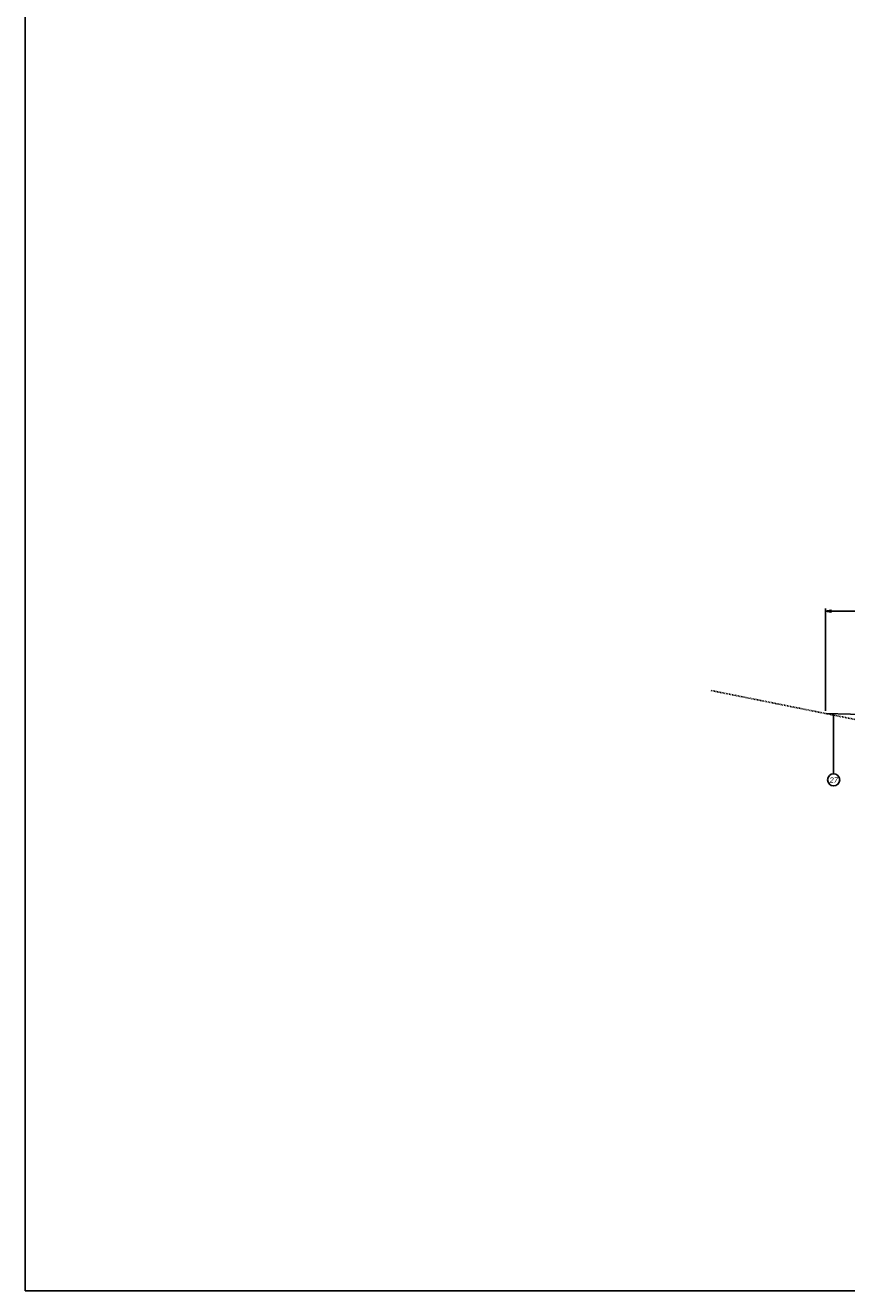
# Model space of a CAD drawing. Header units: feet. Extents: x 2141771 to 2142699, y 644421 to 645078.
# Tile 1 of 27: x 2142033 to 2142141, y 644421 to 644588. Entities that reach past the tile are written whole.
import ezdxf

# ---------------------------------------------------------------- set-up
doc = ezdxf.new("R2010")
doc.units = ezdxf.units.FT
doc.header["$MEASUREMENT"] = 0
doc.linetypes.add('OhDOT_USTN2', pattern=[0.11, 0.069, -0.041])
doc.layers.add('SC_Scratch1', color=7, linetype='Continuous', plot=False)
for name, color, linetype in [('SH_Text', 7, 'Continuous'), ('TX_P_5', 7, 'Continuous'), ('XS_P_Finished_Grade', 3, 'Continuous'), ('XS_X_Ground_Line', 3, 'OhDOT_USTN2')]:
    doc.layers.add(name, color=color, linetype=linetype)
doc.styles.add('P_Slanted_Normal', font='calibrii.ttf', dxfattribs={"height": 0.14})
doc.dimstyles.new('Dec-1  Slanted', dxfattribs={"dimtxt": 0.14, "dimasz": 0.14, "dimexe": 0.07, "dimexo": 0.07, "dimgap": 0.07, "dimtad": 1, "dimdec": 1, "dimzin": 3, "dimdsep": 46, "dimtxsty": 'P_Slanted_Normal', "dimblk": 'Dim1', "dimcen": 0, "dimclrd": 95, "dimclre": 95, "dimclrt": 7, "dimadec": 1, "dimazin": 3, "dimtfac": 1, "dimtdec": 1, "dimtix": 1, "dimtofl": 0, "dimtmove": 1, "dimatfit": 3, "dimldrblk": 'Dim1', "dimfxl": 1, "dimtolj": 1, "dimtzin": 0, "dimlwd": -1, "dimlwe": -1, "dimarcsym": 0})

# ---------------------------------------------------------------- blocks, each defined once
blk = doc.blocks.new('Dim1')
h = blk.add_hatch(color=4)
h.dxf.hatch_style = 1
h.paths.add_polyline_path([(0, 0), (-1, -0.2), (-1, 0.2)])
at = {"color": 4}
blk.add_lwpolyline([(0, 0), (-1, -0.2), (-1, 0.2), (0, 0)], dxfattribs=at)
blk = doc.blocks.new('*D1085')
at = {"layer": 'Defpoints', "color": 0, "transparency": 16777216}
for p in [(2142138.51, 644510.55), (2142138.51, 644497.05), (2142149.32, 644496.25)]:
    blk.add_point(p, dxfattribs=at)
at = {"layer": 'TX_P_5', "color": 95, "linetype": 'Continuous', "transparency": 16777216}
for p, q in [((2142138.51, 644497.4), (2142138.51, 644510.9)), ((2142148.62, 644510.55), (2142139.21, 644510.55)), ((2142149.32, 644496.6), (2142149.32, 644510.9))]:
    blk.add_line(p, q, dxfattribs=at)
at = {"layer": 'TX_P_5', "color": 95, "transparency": 16777216, "xscale": 0.7000000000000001, "yscale": 0.7000000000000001, "zscale": 0.7000000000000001, "rotation": 180}
blk.add_blockref('Dim1', (2142138.51, 644510.55), dxfattribs=at)
at = {"layer": 'TX_P_5', "color": 95, "transparency": 16777216, "xscale": 0.7000000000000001, "yscale": 0.7000000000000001, "zscale": 0.7000000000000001}
blk.add_blockref('Dim1', (2142149.32, 644510.55), dxfattribs=at)
at = {"layer": 'TX_P_5', "color": 7, "transparency": 16777216, "insert": (2142143.91, 644511.26), "char_height": 0.7, "attachment_point": 5, "style": 'P_Slanted_Normal'}
blk.add_mtext('\\A1;VARIES', dxfattribs=at)

msp = doc.modelspace()

# ---------------------------------------------------------------- linework, layer by layer
at = {"layer": 'SC_Scratch1', "color": 1}
msp.add_lwpolyline([(2142032.99, 644710.48), (2142419.08, 644710.48), (2142419.08, 644420.9), (2142032.99, 644420.9)], close=True, dxfattribs=at)
at = {"layer": 'SH_Text'}
msp.add_circle((2142139.57, 644488.29), 0.8, dxfattribs=at)
at = {"layer": 'TX_P_5', "flags": 128}
msp.add_lwpolyline([(2142139.57, 644497.02), (2142139.57, 644489.09)], dxfattribs=at)
at = {"layer": 'XS_P_Finished_Grade'}
msp.add_line((2142138.51, 644497.05), (2142147.65, 644496.82), dxfattribs=at)
at = {"layer": 'XS_X_Ground_Line'}
msp.add_lwpolyline([(2142157.82, 644495.93), (2142146.27, 644495.49), (2142123.32, 644500.1)], dxfattribs=at)

# ---------------------------------------------------------------- texts
at = {"layer": 'SH_Text', "insert": (2142139.57, 644488.29), "char_height": 0.7, "width": 39.253, "attachment_point": 5, "style": 'P_Slanted_Normal'}
msp.add_mtext('27', dxfattribs=at)

# ---------------------------------------------------------------- dimensions: what is measured, and where the dimension line sits
at = {"layer": 'TX_P_5'}
dim = msp.add_linear_dim(base=(2142138.51, 644510.55), p1=(2142149.32, 644496.25), p2=(2142138.51, 644497.05), text='VARIES', dimstyle='Dec-1  Slanted', override={"dimpost": "'"}, dxfattribs=at)
dim.commit()
dim.dimension.update_dxf_attribs({"geometry": '*D1085', "text_midpoint": (2142143.91, 644511.26)})

doc.saveas('drawing.dxf')
